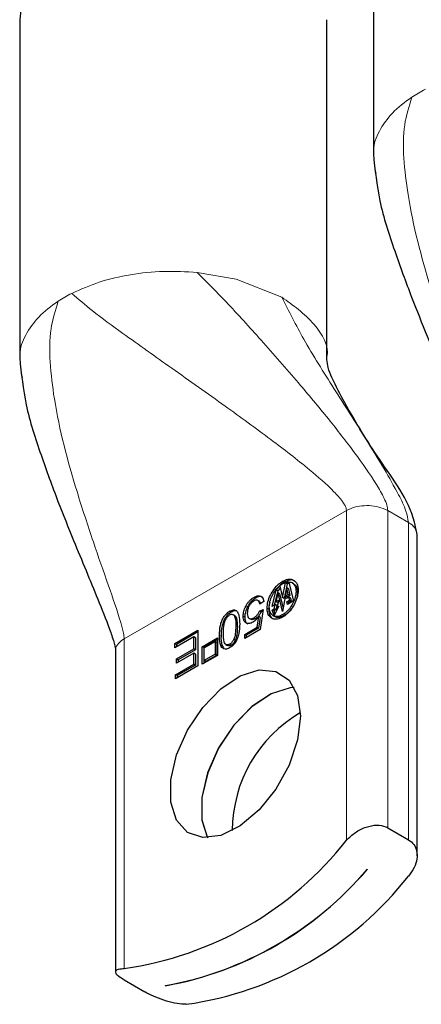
# Model space of a CAD drawing. Header units: millimetres. Extents: x 5 to 418, y 2 to 292.
# Tile 13 of 32: x 361.52 to 365.18, y 80.56 to 89.54. Entities that reach past the tile are written whole.
import ezdxf

# ---------------------------------------------------------------- set-up
doc = ezdxf.new("R2010")
doc.units = ezdxf.units.MM

msp = doc.modelspace()

# ---------------------------------------------------------------- linework, layer by layer
at = {"color": 7, "linetype": 'Continuous', "lineweight": 25}
for p, q in [((364.7446, 91.4011), (364.7446, 88.2983)), ((361.5201, 89.5397), (361.5201, 86.4369)), ((364.3201, 86.4369), (364.3201, 89.5397)), ((364.7696, 88.1353), (364.7618, 88.1719)), ((361.5452, 86.2739), (361.5374, 86.3104)), ((365.1431, 81.9139), (365.1431, 84.8446)), ((363.8217, 84.1874), (363.8578, 84.3384)), ((363.8578, 84.3384), (363.8914, 84.3721)), ((363.872, 84.3302), (363.8578, 84.3384)), ((363.8958, 84.3542), (363.872, 84.3302)), ((363.8914, 84.3721), (363.9167, 84.2695)), ((363.9562, 84.3564), (363.9154, 84.1401)), ((363.9167, 84.2695), (363.9431, 84.402)), ((363.9572, 84.3938), (363.9308, 84.2613)), ((363.9431, 84.402), (363.9739, 84.4071)), ((363.9572, 84.3938), (363.9431, 84.402)), ((363.9691, 84.2961), (363.9562, 84.3564)), ((363.9703, 84.3482), (363.9562, 84.3564)), ((363.9764, 84.397), (363.9572, 84.3938)), ((363.9703, 84.3482), (363.9832, 84.2879)), ((363.9739, 84.4071), (364.0165, 84.2374)), ((364.0177, 84.3945), (364.0036, 84.4026)), ((363.872, 84.3302), (363.8404, 84.1981)), ((363.876, 84.3125), (363.8565, 84.2311)), ((363.9154, 84.1401), (363.876, 84.3125)), ((363.8901, 84.3044), (363.876, 84.3125)), ((363.8901, 84.3044), (363.921, 84.1695)), ((363.9308, 84.2613), (363.9167, 84.2695)), ((363.9477, 84.2838), (363.9691, 84.2961)), ((363.953, 84.259), (363.9477, 84.2838)), ((363.9619, 84.2756), (363.9477, 84.2838)), ((363.9756, 84.2721), (363.953, 84.259)), ((363.9832, 84.2879), (363.9619, 84.2756)), ((363.9619, 84.2756), (363.964, 84.2654)), ((363.9832, 84.2879), (363.9691, 84.2961)), ((363.9809, 84.2439), (363.9756, 84.2721)), ((363.9897, 84.2639), (363.9756, 84.2721)), ((363.9897, 84.2639), (363.995, 84.2357)), ((364.0535, 84.3156), (364.0472, 84.2661)), ((363.6923, 84.2418), (363.6914, 84.2423)), ((363.7056, 84.2341), (363.6923, 84.2417)), ((363.7068, 84.1454), (363.7393, 84.1593)), ((363.7456, 84.2318), (363.7092, 84.2073)), ((363.7393, 84.1593), (363.712, 83.9757)), ((363.85, 84.2037), (363.8217, 84.1874)), ((363.8224, 84.1541), (363.8403, 84.1645)), ((363.8825, 84.1888), (363.8399, 84.1035)), ((363.8403, 84.1645), (363.85, 84.2037)), ((363.8544, 84.1563), (363.8403, 84.1645)), ((363.8641, 84.1955), (363.85, 84.2037)), ((363.8641, 84.1955), (363.8544, 84.1563)), ((363.8565, 84.2311), (363.8812, 84.2454)), ((363.8707, 84.223), (363.8565, 84.2311)), ((363.8812, 84.2454), (363.8631, 84.1776)), ((363.8631, 84.1776), (363.8825, 84.1888)), ((363.8738, 84.1714), (363.8631, 84.1776)), ((363.8761, 84.2261), (363.8707, 84.223)), ((363.9568, 84.23), (363.9809, 84.2439)), ((363.9629, 84.2065), (363.9568, 84.23)), ((363.971, 84.2219), (363.9568, 84.23)), ((364.0165, 84.2374), (363.9629, 84.2065)), ((363.995, 84.2357), (363.971, 84.2219)), ((363.971, 84.2219), (363.9734, 84.2125)), ((363.995, 84.2357), (363.9809, 84.2439)), ((363.4814, 84.104), (363.4673, 84.1122)), ((363.6123, 84.078), (363.6264, 84.0699)), ((363.6842, 83.9979), (363.6995, 84.0944)), ((363.7136, 84.0862), (363.6983, 83.9898)), ((363.7136, 84.0862), (363.6995, 84.0944)), ((363.7209, 84.1373), (363.7068, 84.1454)), ((363.7371, 84.1441), (363.7209, 84.1373)), ((363.8399, 84.1035), (363.8224, 84.1541)), ((363.8365, 84.1459), (363.8224, 84.1541)), ((363.8312, 84.1041), (363.8454, 84.096)), ((363.8544, 84.1563), (363.8365, 84.1459)), ((363.8365, 84.1459), (363.8466, 84.1169)), ((363.5714, 83.9329), (363.6842, 83.9979)), ((363.6983, 83.9898), (363.5856, 83.9247)), ((363.6983, 83.9898), (363.6842, 83.9979)), ((362.934, 83.849), (363.1453, 83.9709)), ((363.1078, 83.9107), (362.934, 83.8104)), ((363.1453, 83.9546), (362.9482, 83.8408)), ((363.1078, 83.7996), (363.1078, 83.9107)), ((363.1219, 83.9025), (363.1078, 83.9107)), ((363.1219, 83.9025), (363.1219, 83.7915)), ((363.1453, 83.9709), (363.1453, 83.6443)), ((363.1833, 83.8205), (363.3226, 83.901)), ((363.3226, 83.901), (363.3226, 83.7401)), ((363.712, 83.9757), (363.5714, 83.8945)), ((363.5714, 83.8945), (363.5714, 83.9329)), ((363.5714, 83.9329), (363.5856, 83.9247)), ((363.5856, 83.9247), (363.5856, 83.9027)), ((362.934, 83.8104), (362.934, 83.849)), ((362.9482, 83.8408), (362.934, 83.849)), ((362.9482, 83.8408), (362.9482, 83.8185)), ((362.9511, 83.7092), (363.1078, 83.7996)), ((363.1219, 83.7915), (363.1078, 83.7996)), ((363.1833, 83.6597), (363.1833, 83.8205)), ((363.1975, 83.8124), (363.1833, 83.8205)), ((363.3226, 83.8846), (363.1975, 83.8124)), ((363.1975, 83.8124), (363.1975, 83.6678)), ((363.2034, 83.8092), (363.3028, 83.8666)), ((363.2034, 83.6944), (363.2034, 83.8092)), ((363.3028, 83.8666), (363.3028, 83.7518)), ((363.3169, 83.8584), (363.3028, 83.8666)), ((363.3169, 83.8584), (363.3169, 83.7436)), ((363.4002, 83.8406), (363.4144, 83.8324)), ((362.3942, 83.7833), (362.3942, 80.8525)), ((363.1078, 83.7611), (362.9511, 83.6706)), ((362.9511, 83.6706), (362.9511, 83.7092)), ((362.9511, 83.7092), (362.9652, 83.701)), ((363.1219, 83.7915), (362.9652, 83.701)), ((363.1078, 83.6612), (363.1078, 83.7611)), ((363.1219, 83.7529), (363.1078, 83.7611)), ((363.1219, 83.7529), (363.1219, 83.6531)), ((363.3226, 83.7401), (363.1833, 83.6597)), ((363.3028, 83.7518), (363.2034, 83.6944)), ((363.3169, 83.7436), (363.2175, 83.6862)), ((363.3028, 83.7518), (363.3169, 83.7436)), ((362.9405, 83.5647), (363.1078, 83.6612)), ((363.1453, 83.6443), (362.9405, 83.5261)), ((363.1219, 83.6531), (362.9546, 83.5565)), ((362.9652, 83.701), (362.9652, 83.6787)), ((363.1219, 83.6531), (363.1078, 83.6612)), ((363.2175, 83.6862), (363.2034, 83.6944)), ((362.9405, 83.5261), (362.9405, 83.5647)), ((362.9546, 83.5565), (362.9405, 83.5647)), ((362.9546, 83.5565), (362.9546, 83.5342)), ((364.8765, 82.1681), (365.065, 82.0593)), ((364.6872, 81.7898), (364.6886, 81.789)), ((362.4723, 80.7802), (362.6609, 80.6714)), ((362.8501, 80.7277), (362.8487, 80.7285)), ((362.8501, 80.7277), (362.8501, 80.7286))]:
    msp.add_line(p, q, dxfattribs=at)
at = {"color": 7, "linetype": 'Continuous', "lineweight": 18}
for p, q in [((363.1392, 87.2351), (363.4943, 87.174)), ((363.4943, 87.174), (363.9101, 87.0084)), ((364.4994, 85.0623), (362.4723, 83.8921)), ((364.4994, 85.0623), (364.4994, 82.0549)), ((364.8765, 85.0623), (364.8344, 85.0821)), ((364.8765, 82.1681), (364.8765, 85.0623)), ((365.065, 84.9535), (364.8765, 85.0623)), ((365.065, 84.9535), (365.065, 82.0593)), ((363.9315, 84.4084), (363.9173, 84.4166)), ((363.6688, 84.2623), (363.6546, 84.2704)), ((364.0535, 84.3156), (364.0393, 84.3237)), ((363.5946, 84.1799), (363.5805, 84.188)), ((363.7901, 84.1635), (363.7759, 84.1717)), ((363.4337, 84.1429), (363.4478, 84.1347)), ((363.5722, 84.09), (363.558, 84.0982)), ((363.6694, 84.0757), (363.6553, 84.0838)), ((363.9173, 84.1124), (363.9315, 84.1042)), ((363.4901, 84.0089), (363.5043, 84.0008)), ((362.4723, 80.8847), (362.4723, 83.8921)), ((363.3557, 83.915), (363.3416, 83.9232)), ((363.4864, 83.8801), (363.4722, 83.8883)), ((363.4482, 83.8347), (363.4341, 83.8429))]:
    msp.add_line(p, q, dxfattribs=at)
at = {"color": 7, "linetype": 'Continuous', "lineweight": 25, "flags": 128}
for points in [[(363.9101, 90.1112), (363.665, 90.2241), (363.3825, 90.3026), (363.0769, 90.3429), (362.7634, 90.3429), (362.4578, 90.3026), (362.1753, 90.2241), (361.9302, 90.1112), (361.7347, 89.9697), (361.5987, 89.8067), (361.529, 89.6302), (361.5201, 89.5397)], [(364.0534, 83.374), (364.0798, 83.187), (364.0534, 82.9696), (363.9766, 82.7411), (363.8562, 82.5217), (363.7028, 82.3309), (363.5302, 82.1858), (363.3537, 82.0992), (363.1888, 82.0787), (363.0504, 82.1263), (362.9507, 82.2376), (362.8985, 82.4029), (362.8985, 82.6073), (362.9507, 82.8328), (363.0504, 83.0593), (363.1888, 83.2667), (363.3537, 83.4365), (363.5302, 83.5538), (363.7028, 83.6079), (363.8562, 83.5942), (363.9766, 83.5138), (364.0534, 83.374)], [(364.0225, 83.4479), (363.985, 83.445), (363.8124, 83.3909), (363.6358, 83.2737), (363.471, 83.1038), (363.3326, 82.8964), (363.2328, 82.6699), (363.1806, 82.4444), (363.1806, 82.24), (363.2313, 82.0775)], [(364.0229, 83.4471), (363.9864, 83.4442), (363.8138, 83.3901), (363.6372, 83.2729), (363.4724, 83.103), (363.334, 82.8956), (363.2342, 82.6691), (363.182, 82.4436), (363.182, 82.2392), (363.2323, 82.0775)]]:
    msp.add_lwpolyline(points, dxfattribs=at)
at = {"color": 7, "linetype": 'Continuous', "lineweight": 18}
for centre, start, end in [((365.815, 87.728), 116.87687, 123.11514), ((362.5907, 85.8665), 116.87701, 123.115)]:
    msp.add_arc(centre, 1.3191, start, end, dxfattribs=at)
at = {"color": 7, "linetype": 'Continuous', "lineweight": 25}
for centre, radius, start, end in [((364.7054, 82.1401), 1.2472, 120.13924, 179.86621), ((362.0328, 83.9869), 3.1332, 278.06471, 321.9298), ((362.2873, 83.8239), 3.1459, 280.27929, 319.71542), ((362.2887, 83.8233), 3.1461, 280.28029, 319.7144), ((362.5984, 83.6603), 3.1332, 278.06471, 321.92981)]:
    msp.add_arc(centre, radius, start, end, dxfattribs=at)
at = {"color": 7, "linetype": 'Continuous', "lineweight": 18}
for points, knots in [([(364.7501, 88.3153), (364.7489, 88.3265), (364.741, 88.3985), (364.798, 88.5345), (364.9153, 88.7021), (365.0323, 88.7874), (365.0944, 88.8328)], [0, 0, 0, 0, 0.052409, 0.334646, 0.646498, 1, 1, 1, 1]), ([(365.0944, 88.8328), (365.069, 88.7494), (365.014, 88.5696), (365.018, 88.2663), (365.0768, 87.7666), (365.2242, 87.219), (365.4081, 86.6561), (365.5465, 86.2599), (365.6438, 85.9839), (365.6862, 85.8286), (365.6954, 85.7784), (365.6963, 85.7612), (365.6967, 85.7536)], [0, 0, 0, 0, 0.08169, 0.176353, 0.282579, 0.556382, 0.708069, 0.841123, 0.952043, 0.983705, 0.992826, 1, 1, 1, 1]), ([(361.9943, 87.0431), (362.0772, 87.0799), (362.2491, 87.1561), (362.5328, 87.2191), (362.833, 87.2518), (363.0368, 87.2407), (363.1392, 87.2351)], [0, 0, 0, 0, 0.231, 0.479527, 0.738565, 1, 1, 1, 1]), ([(364.8765, 85.0623), (364.8742, 85.0785), (364.8688, 85.1173), (364.8326, 85.1972), (364.7402, 85.3608), (364.5676, 85.6016), (364.3278, 85.9091), (364.0433, 86.2511), (363.7322, 86.6068), (363.4261, 86.9441), (363.2273, 87.1457), (363.1392, 87.2351)], [0, 0, 0, 0, 0.01749, 0.041792, 0.093249, 0.219267, 0.358579, 0.511656, 0.696257, 0.865395, 1, 1, 1, 1]), ([(364.4994, 85.0623), (364.4983, 85.0703), (364.496, 85.0883), (364.4818, 85.1159), (364.448, 85.1674), (364.3448, 85.2796), (364.1265, 85.4683), (363.7924, 85.7256), (363.3714, 86.0315), (362.9192, 86.3506), (362.514, 86.6399), (362.2056, 86.8622), (362.0557, 86.9906), (361.9943, 87.0431)], [0, 0, 0, 0, 0.007437, 0.016887, 0.028587, 0.065114, 0.158537, 0.298272, 0.459081, 0.644926, 0.815543, 0.924549, 1, 1, 1, 1]), ([(361.5257, 86.4538), (361.5244, 86.4651), (361.5166, 86.5371), (361.5735, 86.6731), (361.6909, 86.8407), (361.8078, 86.926), (361.87, 86.9714)], [0, 0, 0, 0, 0.0524, 0.33464, 0.646495, 1, 1, 1, 1]), ([(361.87, 86.9714), (361.8445, 86.888), (361.7896, 86.7082), (361.7936, 86.4049), (361.8524, 85.9052), (361.9998, 85.3576), (362.1837, 84.7947), (362.3221, 84.3984), (362.4194, 84.1225), (362.4618, 83.9672), (362.471, 83.917), (362.4719, 83.8997), (362.4723, 83.8921)], [0, 0, 0, 0, 0.08169, 0.176353, 0.282579, 0.55638, 0.708069, 0.841123, 0.952043, 0.983703, 0.992826, 1, 1, 1, 1]), ([(363.9101, 87.0084), (363.9747, 86.8801), (364.1185, 86.5949), (364.3871, 86.1728), (364.6355, 85.7808), (364.8361, 85.4583), (364.9584, 85.2379), (365.0415, 85.0765), (365.0583, 84.9884), (365.065, 84.9535)], [0, 0, 0, 0, 0.182225, 0.405156, 0.634217, 0.77172, 0.886661, 0.95499, 1, 1, 1, 1]), ([(363.9101, 87.0084), (364.0124, 86.9356), (364.1985, 86.8032), (364.3476, 86.5598), (364.3172, 86.4538), (364.316, 86.4495)], [0, 0, 0, 0, 0.539559, 0.981556, 1, 1, 1, 1]), ([(364.8344, 85.0821), (364.8069, 85.0903), (364.7503, 85.1072), (364.6614, 85.109), (364.5749, 85.0974), (364.5237, 85.0736), (364.4994, 85.0623)], [0, 0, 0, 0, 0.2486823, 0.5113165, 0.767921, 1, 1, 1, 1]), ([(365.1431, 84.8446), (365.1384, 84.8656), (365.1278, 84.9124), (365.0873, 84.9389), (365.065, 84.9535)], [0, 0, 0, 0, 0.449244, 1, 1, 1, 1]), ([(362.4723, 83.8921), (362.4541, 83.8794), (362.4207, 83.8562), (362.3923, 83.8124), (362.3965, 83.7886), (362.3975, 83.7834)], [0, 0, 0, 0, 0.485211, 0.887637, 1, 1, 1, 1])]:
    msp.add_open_spline(points, degree=3, knots=knots, dxfattribs=at)
at = {"color": 7, "linetype": 'Continuous', "lineweight": 25}
for points, knots in [([(364.7446, 88.3155), (364.7595, 88.1723), (364.7908, 87.8705), (364.9339, 87.4383), (365.0832, 87.0279), (365.2244, 86.6776), (365.347, 86.3813), (365.4585, 86.1121), (365.5451, 85.8959), (365.5964, 85.7493), (365.6126, 85.6884), (365.6177, 85.6618), (365.6183, 85.6505), (365.6186, 85.6455)], [0, 0, 0, 0, 0.1527, 0.321867, 0.481832, 0.617694, 0.723486, 0.82296, 0.9276, 0.971257, 0.988013, 0.994666, 1, 1, 1, 1]), ([(361.5202, 86.4541), (361.5351, 86.3109), (361.5664, 86.0091), (361.7095, 85.5769), (361.8588, 85.1665), (362, 84.8162), (362.1226, 84.5199), (362.2341, 84.2507), (362.3207, 84.0345), (362.372, 83.8879), (362.3882, 83.827), (362.3933, 83.8004), (362.3939, 83.7891), (362.3941, 83.7841)], [0, 0, 0, 0, 0.1527, 0.321867, 0.481832, 0.617694, 0.723486, 0.82296, 0.927597, 0.971257, 0.988011, 0.994666, 1, 1, 1, 1]), ([(365.1431, 84.8444), (365.1362, 84.8821), (365.0894, 85.1358), (364.7965, 85.5116), (364.5387, 85.9422), (364.387, 86.2245), (364.3311, 86.3581), (364.3233, 86.415), (364.3201, 86.4388)], [0, 0, 0, 0, 0.06349, 0.427402, 0.761025, 0.904974, 0.9601, 1, 1, 1, 1]), ([(363.9173, 84.4166), (363.9323, 84.4242), (363.9596, 84.438), (364.0045, 84.4362), (364.041, 84.4117), (364.0572, 84.3733), (364.0583, 84.3462), (364.0588, 84.3349)], [0, 0, 0, 0, 0.23734, 0.434006, 0.610798, 0.838877, 1, 1, 1, 1]), ([(364.0304, 84.4163), (364.0236, 84.4204), (364.003, 84.4327), (363.9653, 84.4259), (363.9414, 84.4135), (363.9315, 84.4084)], [0, 0, 0, 0, 0.221233, 0.677612, 1, 1, 1, 1]), ([(363.7759, 84.1717), (363.7774, 84.191), (363.7806, 84.2319), (363.8044, 84.2903), (363.8385, 84.347), (363.8769, 84.3904), (363.9069, 84.4098), (363.9173, 84.4166)], [0, 0, 0, 0, 0.19745, 0.417409, 0.634993, 0.873366, 1, 1, 1, 1]), ([(363.7953, 84.1829), (363.7966, 84.1996), (363.7994, 84.2349), (363.8199, 84.2852), (363.8493, 84.3341), (363.8824, 84.3715), (363.9083, 84.3884), (363.9173, 84.3942)], [0, 0, 0, 0, 0.197421, 0.417349, 0.634893, 0.873373, 1, 1, 1, 1]), ([(363.9315, 84.4084), (363.9152, 84.3977), (363.8883, 84.38), (363.8691, 84.3544), (363.8615, 84.3443)], [0, 0, 0, 0, 0.606385, 1, 1, 1, 1]), ([(363.9173, 84.3942), (363.9302, 84.4007), (363.9538, 84.4127), (363.9925, 84.4111), (364.024, 84.39), (364.038, 84.3568), (364.0389, 84.3334), (364.0393, 84.3237)], [0, 0, 0, 0, 0.237369, 0.434064, 0.610834, 0.838835, 1, 1, 1, 1]), ([(363.9548, 84.3952), (363.9602, 84.3982), (363.9681, 84.4027), (363.9769, 84.4016), (363.9797, 84.4012)], [0, 0, 0, 0, 0.681158, 1, 1, 1, 1]), ([(364.0167, 84.3929), (364.0226, 84.3896), (364.0407, 84.3795), (364.0519, 84.3483), (364.053, 84.3252), (364.0535, 84.3156)], [0, 0, 0, 0, 0.221404, 0.6776, 1, 1, 1, 1]), ([(363.5805, 84.188), (363.5852, 84.1968), (363.5943, 84.2139), (363.6119, 84.2364), (363.6317, 84.2558), (363.647, 84.2656), (363.6546, 84.2704)], [0, 0, 0, 0, 0.265233, 0.516645, 0.759627, 1, 1, 1, 1]), ([(363.6688, 84.2623), (363.6612, 84.2574), (363.6459, 84.2476), (363.626, 84.2283), (363.6084, 84.2058), (363.5993, 84.1886), (363.5946, 84.1799)], [0, 0, 0, 0, 0.2403649, 0.4833342, 0.7347791, 1, 1, 1, 1]), ([(363.6546, 84.2704), (363.6673, 84.277), (363.6872, 84.2873), (363.7184, 84.2844), (363.7376, 84.2674), (363.7438, 84.2477), (363.7452, 84.2355), (363.7456, 84.2318)], [0, 0, 0, 0, 0.334803, 0.524061, 0.706032, 0.911278, 1, 1, 1, 1]), ([(363.734, 84.2726), (363.7268, 84.2748), (363.7108, 84.2798), (363.6879, 84.2724), (363.6744, 84.2652), (363.6688, 84.2623)], [0, 0, 0, 0, 0.323826, 0.720942, 1, 1, 1, 1]), ([(364.0588, 84.3349), (364.0572, 84.3156), (364.054, 84.2747), (364.0302, 84.2163), (363.9962, 84.1595), (363.9577, 84.1162), (363.9277, 84.0967), (363.9173, 84.09)], [0, 0, 0, 0, 0.1973797, 0.4171805, 0.6356555, 0.873544, 1, 1, 1, 1]), ([(364.0393, 84.3237), (364.038, 84.307), (364.0352, 84.2718), (364.0147, 84.2214), (363.9854, 84.1724), (363.9522, 84.135), (363.9263, 84.1182), (363.9173, 84.1124)], [0, 0, 0, 0, 0.197338, 0.417104, 0.63566, 0.873594, 1, 1, 1, 1]), ([(363.558, 84.0982), (363.5591, 84.1133), (363.5613, 84.1445), (363.5739, 84.1732), (363.5805, 84.188)], [0, 0, 0, 0, 0.483606, 1, 1, 1, 1]), ([(363.5946, 84.1799), (363.5881, 84.165), (363.5754, 84.1364), (363.5732, 84.1051), (363.5722, 84.09)], [0, 0, 0, 0, 0.516393, 1, 1, 1, 1]), ([(363.6548, 84.2377), (363.6483, 84.2332), (363.6344, 84.2237), (363.6187, 84.2034), (363.6058, 84.1798), (363.5966, 84.1529), (363.5955, 84.1332), (363.5949, 84.1232)], [0, 0, 0, 0, 0.176113, 0.372607, 0.563641, 0.776197, 1, 1, 1, 1]), ([(363.7092, 84.2073), (363.7077, 84.2154), (363.7053, 84.2285), (363.6932, 84.2432), (363.6771, 84.2467), (363.6643, 84.2428), (363.6571, 84.2389), (363.6548, 84.2377)], [0, 0, 0, 0, 0.311229, 0.499983, 0.688088, 0.90178, 1, 1, 1, 1]), ([(363.7052, 84.2335), (363.7082, 84.2316), (363.7155, 84.2272), (363.7178, 84.2188), (363.7191, 84.214)], [0, 0, 0, 0, 0.4168959, 1, 1, 1, 1]), ([(363.9173, 84.09), (363.9024, 84.0825), (363.8752, 84.0687), (363.8305, 84.0705), (363.7939, 84.0948), (363.7775, 84.1333), (363.7764, 84.1605), (363.7759, 84.1717)], [0, 0, 0, 0, 0.236513, 0.432533, 0.609769, 0.839598, 1, 1, 1, 1]), ([(363.8008, 84.2257), (363.7979, 84.2174), (363.7908, 84.1973), (363.7903, 84.176), (363.7901, 84.1635)], [0, 0, 0, 0, 0.414926, 1, 1, 1, 1]), ([(363.7901, 84.1635), (363.7911, 84.1471), (363.7931, 84.1172), (363.8112, 84.0833), (363.8283, 84.076), (363.8327, 84.0741)], [0, 0, 0, 0, 0.472735, 0.86458, 1, 1, 1, 1]), ([(363.9173, 84.1124), (363.9045, 84.1059), (363.881, 84.094), (363.8425, 84.0957), (363.8108, 84.1166), (363.7967, 84.1498), (363.7957, 84.1732), (363.7953, 84.1829)], [0, 0, 0, 0, 0.236416, 0.432359, 0.60962, 0.839676, 1, 1, 1, 1]), ([(363.9967, 84.1642), (363.9846, 84.1493), (363.9657, 84.1261), (363.9405, 84.11), (363.9315, 84.1042)], [0, 0, 0, 0, 0.640517, 1, 1, 1, 1]), ([(363.3416, 83.9232), (363.3426, 83.9536), (363.3442, 83.9985), (363.3614, 84.0562), (363.3798, 84.0928), (363.4031, 84.121), (363.4214, 84.1356), (363.4319, 84.1418), (363.4337, 84.1429)], [0, 0, 0, 0, 0.364346, 0.537313, 0.720443, 0.853905, 0.97488, 1, 1, 1, 1]), ([(363.4478, 84.1347), (363.4377, 84.1279), (363.4184, 84.1149), (363.3965, 84.0876), (363.3775, 84.053), (363.3586, 83.9955), (363.3569, 83.9467), (363.3557, 83.915)], [0, 0, 0, 0, 0.145402, 0.278934, 0.415822, 0.620176, 1, 1, 1, 1]), ([(363.3774, 83.9438), (363.3779, 83.9712), (363.3786, 84.0094), (363.3904, 84.0556), (363.4032, 84.0795), (363.4169, 84.0981), (363.4281, 84.1061), (363.4337, 84.11)], [0, 0, 0, 0, 0.447, 0.624888, 0.775156, 0.889862, 1, 1, 1, 1]), ([(363.4337, 84.1429), (363.44, 84.1462), (363.4515, 84.1523), (363.4692, 84.1564), (363.4855, 84.1549), (363.4938, 84.1492), (363.4979, 84.1463)], [0, 0, 0, 0, 0.311372, 0.5666, 0.785908, 1, 1, 1, 1]), ([(363.4337, 84.11), (363.4384, 84.1124), (363.4471, 84.1167), (363.463, 84.116), (363.477, 84.1058), (363.4904, 84.0688), (363.4903, 84.0357), (363.4901, 84.0089)], [0, 0, 0, 0, 0.109457, 0.200293, 0.31628, 0.445548, 1, 1, 1, 1]), ([(363.496, 84.1459), (363.4921, 84.1466), (363.4824, 84.1484), (363.4656, 84.1439), (363.4541, 84.138), (363.4478, 84.1347)], [0, 0, 0, 0, 0.232153, 0.578034, 1, 1, 1, 1]), ([(363.4808, 84.1031), (363.4838, 84.1013), (363.4924, 84.0963), (363.5038, 84.0594), (363.5041, 84.027), (363.5043, 84.0008)], [0, 0, 0, 0, 0.094417, 0.265582, 1, 1, 1, 1]), ([(363.4979, 84.1463), (363.5023, 84.141), (363.5125, 84.1288), (363.5242, 84.0887), (363.5252, 84.0547), (363.5259, 84.0296)], [0, 0, 0, 0, 0.168524, 0.384621, 1, 1, 1, 1]), ([(363.646, 84.0431), (363.6365, 84.0383), (363.6192, 84.0295), (363.5909, 84.0305), (363.5691, 84.0462), (363.5591, 84.0712), (363.5584, 84.0893), (363.558, 84.0982)], [0, 0, 0, 0, 0.233816, 0.427348, 0.596437, 0.802975, 1, 1, 1, 1]), ([(363.5722, 84.09), (363.5729, 84.0782), (363.5741, 84.0582), (363.5853, 84.0352), (363.5958, 84.0308), (363.5985, 84.0297)], [0, 0, 0, 0, 0.513745, 0.875548, 1, 1, 1, 1]), ([(363.5949, 84.1232), (363.5953, 84.1135), (363.5959, 84.0983), (363.6067, 84.0799), (363.6229, 84.0729), (363.64, 84.0758), (363.6502, 84.0812), (363.6553, 84.0838)], [0, 0, 0, 0, 0.30019, 0.47472, 0.637953, 0.818669, 1, 1, 1, 1]), ([(363.6694, 84.0757), (363.6625, 84.0722), (363.6508, 84.0664), (363.6342, 84.0651), (363.6284, 84.0696), (363.6269, 84.0707)], [0, 0, 0, 0, 0.519537, 0.875471, 1, 1, 1, 1]), ([(363.6995, 84.0944), (363.6913, 84.0837), (363.6761, 84.0639), (363.6555, 84.0497), (363.646, 84.0431)], [0, 0, 0, 0, 0.537481, 1, 1, 1, 1]), ([(363.6553, 84.0838), (363.6623, 84.0887), (363.6772, 84.099), (363.6945, 84.1205), (363.7028, 84.1372), (363.7068, 84.1454)], [0, 0, 0, 0, 0.314119, 0.664049, 1, 1, 1, 1]), ([(363.7209, 84.1373), (363.7181, 84.1312), (363.7111, 84.1163), (363.6957, 84.0959), (363.6802, 84.0822), (363.6711, 84.0767), (363.6694, 84.0757)], [0, 0, 0, 0, 0.246717, 0.606405, 0.929235, 1, 1, 1, 1]), ([(363.9315, 84.1042), (363.9188, 84.098), (363.8956, 84.0866), (363.8625, 84.0855), (363.8496, 84.0951), (363.8463, 84.0976)], [0, 0, 0, 0, 0.472604, 0.864309, 1, 1, 1, 1]), ([(363.5259, 84.0296), (363.5249, 83.9993), (363.5234, 83.9544), (363.5063, 83.8966), (363.4878, 83.86), (363.4634, 83.8295), (363.4439, 83.8164), (363.4337, 83.8095)], [0, 0, 0, 0, 0.362468, 0.535945, 0.71968, 0.852153, 1, 1, 1, 1]), ([(363.4901, 84.0089), (363.4895, 83.9854), (363.4887, 83.9525), (363.4812, 83.9121), (363.4751, 83.8958), (363.4722, 83.8883)], [0, 0, 0, 0, 0.574922, 0.804862, 1, 1, 1, 1]), ([(363.5043, 84.0008), (363.5037, 83.9772), (363.5028, 83.9443), (363.4953, 83.9039), (363.4892, 83.8876), (363.4864, 83.8801)], [0, 0, 0, 0, 0.574874, 0.804862, 1, 1, 1, 1]), ([(363.4337, 83.8095), (363.4245, 83.8047), (363.4077, 83.796), (363.3801, 83.7969), (363.3576, 83.8172), (363.3426, 83.8609), (363.342, 83.8989), (363.3416, 83.9232)], [0, 0, 0, 0, 0.161884, 0.295313, 0.402396, 0.61801, 1, 1, 1, 1]), ([(363.3557, 83.915), (363.355, 83.8873), (363.3539, 83.8465), (363.3752, 83.8128), (363.382, 83.802)], [0, 0, 0, 0, 0.680578, 1, 1, 1, 1]), ([(363.4341, 83.8429), (363.4293, 83.8405), (363.4204, 83.836), (363.4044, 83.8368), (363.3905, 83.847), (363.3771, 83.884), (363.3773, 83.917), (363.3774, 83.9438)], [0, 0, 0, 0, 0.110579, 0.202342, 0.318167, 0.446542, 1, 1, 1, 1]), ([(363.4722, 83.8883), (363.4698, 83.8833), (363.4651, 83.8737), (363.4561, 83.8612), (363.4459, 83.8506), (363.438, 83.8454), (363.4341, 83.8429)], [0, 0, 0, 0, 0.275423, 0.529962, 0.769235, 1, 1, 1, 1]), ([(363.4482, 83.8347), (363.4435, 83.8324), (363.4348, 83.8282), (363.4217, 83.8277), (363.4166, 83.832), (363.415, 83.8334)], [0, 0, 0, 0, 0.448862, 0.821278, 1, 1, 1, 1]), ([(363.4864, 83.8801), (363.484, 83.8752), (363.4793, 83.8656), (363.4702, 83.853), (363.4601, 83.8424), (363.4521, 83.8372), (363.4482, 83.8347)], [0, 0, 0, 0, 0.275437, 0.529991, 0.769283, 1, 1, 1, 1]), ([(364.4994, 82.0549), (364.5254, 82.0798), (364.5778, 82.13), (364.6742, 82.1777), (364.7702, 82.1975), (364.8397, 82.1873), (364.8701, 82.1714), (364.8765, 82.1681)], [0, 0, 0, 0, 0.256287, 0.51586, 0.755347, 0.948756, 1, 1, 1, 1]), ([(365.065, 82.0593), (365.0825, 82.0461), (365.1173, 82.0198), (365.1432, 81.9554), (365.1448, 81.8812), (365.1202, 81.8001), (365.0839, 81.7529), (365.065, 81.7284)], [0, 0, 0, 0, 0.171371, 0.341478, 0.5294, 0.754808, 1, 1, 1, 1]), ([(362.4723, 80.7802), (362.4562, 80.7905), (362.4296, 80.8074), (362.3985, 80.8319), (362.3911, 80.8661), (362.4296, 80.8824), (362.4557, 80.8838), (362.4723, 80.8847)], [0, 0, 0, 0, 0.2894902, 0.4774305, 0.588876, 0.7373768, 1, 1, 1, 1]), ([(363.038, 80.5582), (363.0107, 80.5594), (362.95, 80.562), (362.857, 80.5867), (362.7648, 80.6196), (362.6994, 80.6497), (362.6673, 80.6678), (362.6609, 80.6714)], [0, 0, 0, 0, 0.205474, 0.457552, 0.722214, 0.944425, 1, 1, 1, 1])]:
    msp.add_open_spline(points, degree=3, knots=knots, dxfattribs=at)

doc.saveas('drawing.dxf')
